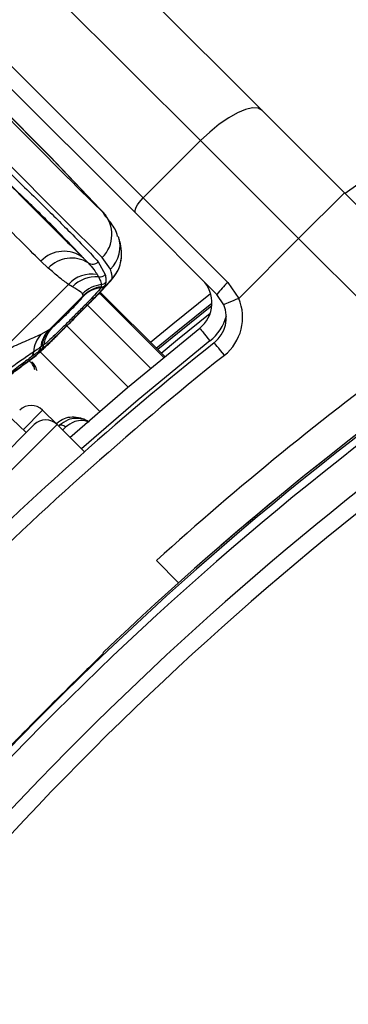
# Model space of a CAD drawing. Header units: millimetres. Extents: x 10 to 13239, y 20 to 10604.
# Tile 73 of 130: x 3899 to 3920, y 7176 to 7237. Entities that reach past the tile are written whole.
import ezdxf

# ---------------------------------------------------------------- set-up
doc = ezdxf.new("R2010")
doc.units = ezdxf.units.MM

msp = doc.modelspace()

# ---------------------------------------------------------------- linework, layer by layer
at = {"color": 7, "linetype": 'Continuous', "lineweight": 25}
for p, q in [((3884.324, 7261.513), (3914.311, 7231.526)), ((3910.515, 7229.665), (3880.528, 7259.652)), ((3876.992, 7256.117), (3906.98, 7226.13)), ((3906.514, 7225.181), (3876.527, 7255.168)), ((3895.377, 7234.55), (3901.21, 7228.717)), ((3901.404, 7228.512), (3895.571, 7234.345)), ((3901.409, 7228.507), (3895.576, 7234.339)), ((3914.311, 7231.526), (3919.39, 7226.447)), ((3906.98, 7226.13), (3910.515, 7229.665)), ((3916.561, 7223.619), (3910.515, 7229.665)), ((3901.409, 7228.507), (3901.404, 7228.512)), ((3904.511, 7225.227), (3901.409, 7228.507)), ((3904.688, 7225.045), (3901.586, 7228.325)), ((3906.98, 7226.13), (3912.196, 7220.913)), ((3919.39, 7226.447), (3916.561, 7223.619)), ((3919.39, 7226.447), (3926.619, 7219.218)), ((3911.522, 7220.172), (3906.514, 7225.181)), ((3912.871, 7219.928), (3916.561, 7223.619)), ((3923.567, 7216.613), (3916.561, 7223.619)), ((3904.953, 7221.728), (3904.452, 7222.459)), ((3901.123, 7221.802), (3900.669, 7222.227)), ((3904.204, 7222.19), (3904.636, 7221.397)), ((3904.141, 7221.399), (3904.22, 7221.257)), ((3898.167, 7216.6), (3902.364, 7220.797)), ((3902.61, 7220.643), (3902.364, 7220.797)), ((3904.372, 7220.62), (3904.361, 7220.594)), ((3904.377, 7220.644), (3904.372, 7220.62)), ((3904.648, 7220.759), (3904.636, 7220.73)), ((3904.673, 7220.924), (3904.648, 7220.759)), ((3912.196, 7220.913), (3912.871, 7219.928)), ((3903.273, 7220.088), (3901.237, 7218.052)), ((3903.273, 7220.088), (3903.239, 7220.216)), ((3903.262, 7220.048), (3903.269, 7220.065)), ((3903.269, 7220.065), (3903.273, 7220.088)), ((3908.301, 7216.334), (3904.323, 7220.312)), ((3911.95, 7219.538), (3911.522, 7220.172)), ((3901.237, 7218.052), (3901.375, 7218.147)), ((3900.68, 7217.727), (3901.156, 7217.997)), ((3901.156, 7217.997), (3901.237, 7218.052)), ((3900.725, 7216.974), (3900.651, 7216.921)), ((3900.851, 7217.063), (3900.725, 7216.974)), ((3900.72, 7216.792), (3900.526, 7216.651)), ((3897.28, 7213.995), (3899.756, 7211.646)), ((3901.665, 7212.14), (3900.773, 7213.033)), ((3900.25, 7212.14), (3883.846, 7195.736)), ((3903.347, 7210.458), (3901.665, 7212.14)), ((3907.79, 7203.752), (3909.162, 7202.38)), ((3904.509, 7198.079), (3904.509, 7198.029))]:
    msp.add_line(p, q, dxfattribs=at)
at = {"color": 8, "linetype": 'Continuous', "lineweight": 25}
for p, q in [((3904.511, 7225.227), (3904.583, 7225.122)), ((3904.273, 7220.26), (3908.245, 7216.288)), ((3908.301, 7216.334), (3904.323, 7220.312)), ((3907.428, 7215.613), (3903.534, 7219.507)), ((3906.039, 7214.449), (3902.259, 7218.229)), ((3900.046, 7216.158), (3900.312, 7216.384)), ((3904.296, 7212.957), (3900.618, 7216.635)), ((3900.773, 7213.033), (3899.566, 7211.826)), ((3901.665, 7212.14), (3883.846, 7194.321)), ((3902.186, 7211.979), (3902.006, 7211.799))]:
    msp.add_line(p, q, dxfattribs=at)
at = {"color": 7, "linetype": 'Continuous', "lineweight": 25, "flags": 128}
for points in [[(3914.311, 7231.526), (3914.068, 7231.661), (3913.725, 7231.681), (3913.297, 7231.587), (3912.798, 7231.382), (3912.25, 7231.073), (3911.671, 7230.674), (3911.085, 7230.198), (3910.515, 7229.665)], [(3901.486, 7228.429), (3901.375, 7228.548), (3901.21, 7228.717)], [(3901.586, 7228.325), (3901.574, 7228.338), (3901.409, 7228.507)], [(3906.514, 7225.181), (3906.481, 7225.241), (3906.476, 7225.327), (3906.499, 7225.434), (3906.55, 7225.559), (3906.627, 7225.696), (3906.727, 7225.841), (3906.846, 7225.987), (3906.98, 7226.13)], [(3912.871, 7219.928), (3912.691, 7219.852), (3912.518, 7219.779), (3912.359, 7219.712), (3912.22, 7219.653), (3912.105, 7219.604), (3912.02, 7219.568), (3911.968, 7219.546), (3911.95, 7219.538)], [(3907.781, 7216.854), (3909.121, 7217.949), (3911.216, 7219.627)], [(3902.457, 7211.348), (3906.01, 7214.424), (3910.465, 7218.088)], [(3910.465, 7218.088), (3910.477, 7218.073), (3910.513, 7218.029), (3910.57, 7217.957), (3910.648, 7217.86), (3910.743, 7217.741), (3910.851, 7217.606), (3910.968, 7217.46), (3911.09, 7217.307)], [(3911.982, 7216.415), (3911.86, 7216.567), (3911.743, 7216.714), (3911.635, 7216.849), (3911.54, 7216.967), (3911.462, 7217.065), (3911.405, 7217.137), (3911.369, 7217.181), (3911.357, 7217.196)]]:
    msp.add_lwpolyline(points, dxfattribs=at)
at = {"color": 8, "linetype": 'Continuous', "lineweight": 25, "flags": 128}
for points in [[(3924.962, 7230.222), (3921.642, 7227.968), (3919.426, 7226.411)], [(3911.138, 7220.202), (3908.806, 7218.337), (3907.426, 7217.209)], [(3911.207, 7219.462), (3909.084, 7217.76), (3907.869, 7216.766)], [(3908.077, 7216.558), (3909.088, 7217.386), (3911.112, 7219.013)], [(3911.09, 7217.307), (3906.656, 7213.66), (3903.165, 7210.64)]]:
    msp.add_lwpolyline(points, dxfattribs=at)
at = {"color": 7, "linetype": 'Continuous', "lineweight": 25}
for centre, radius, start, end in [((3947.344, 7148.642), 160, 239.70306, 30.30668), ((3947.344, 7148.642), 158.5, 239.39222, 30.6179), ((3903.059, 7223.874), 1.985, 314.55797, 42.97349), ((3902.087, 7220.883), 1.954, 51.96656, 136.55738), ((3902.547, 7220.462), 1.955, 58.23417, 136.72967), ((3903.651, 7222.585), 1.99, 314.80394, 356.35513), ((3903.85, 7222.542), 0.499, 236.75134, 315.25099), ((3903.81, 7219.453), 1.974, 80.35546, 137.09013), ((3904.054, 7219.274), 1.99, 85.18892, 136.51699), ((3904.284, 7221.757), 0.504, 262.80245, 314.40799), ((3904.66, 7218.79), 2.013, 97.85277, 134.89511), ((3904.648, 7218.637), 1.977, 98.33394, 134.47416), ((3904.675, 7218.645), 1.999, 98.72721, 134.73051), ((3904.68, 7218.667), 2, 98.70643, 134.71695), ((3904.29, 7221.082), 0.493, 278.27147, 314.49573), ((3904.297, 7221.114), 0.499, 278.69886, 314.73081), ((3904.321, 7221.28), 0.501, 277.29652, 314.63464), ((3909.216, 7219.65), 2, 308.64351, 45), ((3915.814, 7216.942), 5.372, 132.33889, 143.03254), ((4042.591, 7053.395), 200, 123.6328, 133.66249), ((4042.591, 7053.395), 200, 123.6328, 130.85259), ((3910.108, 7218.758), 3, 308.64351, 22.95834), ((4042.591, 7053.395), 199.889, 123.6328, 146.3672), ((4042.591, 7053.395), 199.431, 123.6328, 146.3672), ((3910.108, 7218.758), 2, 308.64351, 22.95834), ((3902.752, 7216.812), 1.918, 135.89785, 172.48585), ((4042.591, 7053.395), 197.208, 123.6328, 146.3672), ((3902.099, 7216.472), 1.894, 138.50058, 175.68442), ((3902.527, 7216.697), 1.889, 136.52792, 173.20504), ((3902.6, 7216.745), 1.888, 136.20951, 173.05182), ((4041.248, 7054.738), 208, 128.64351, 141.35649), ((3900.19, 7216.972), 0.464, 316.2964, 353.6378), ((3900.377, 7217.124), 0.477, 315.82617, 352.60976), ((4042.591, 7053.395), 196.166, 123.6328, 146.3672), ((4041.248, 7054.738), 207, 128.64351, 141.35649), ((3899.772, 7216.629), 0.438, 317.48685, 357.9955), ((4043.144, 7053.808), 202, 126.29644, 132.07236), ((3900.065, 7212.325), 1, 45, 135), ((3900.958, 7211.433), 1, 45, 135), ((4042.591, 7053.395), 199.93, 134.24538, 135.75462)]:
    msp.add_arc(centre, radius, start, end, dxfattribs=at)
at = {"color": 8, "linetype": 'Continuous', "lineweight": 25}
for centre, radius, start, end in [((3903.567, 7223.142), 1.98, 314.43158, 18.10658), ((3909.216, 7219.65), 3, 308.64351, 344.4516)]:
    msp.add_arc(centre, radius, start, end, dxfattribs=at)
at = {"color": 7, "linetype": 'Continuous', "lineweight": 25}
for centre, major_axis, ratio, start_param, end_param in [((3851.161, 7281.464), (-54.416, 57.166), 0.008843, 2.641805, 2.952466), ((3849.712, 7280.085), (-55.83, 58.58), 0.008624, 2.641795, 2.952455), ((3850.454, 7280.827), (-54.5, 59.91), 0.055413, 3.196538, 3.263408)]:
    msp.add_ellipse(centre, major_axis=major_axis, ratio=ratio, start_param=start_param, end_param=end_param, dxfattribs=at)
for points, knots in [([(3898.185, 7228.209), (3898.985, 7227.437), (3900.584, 7225.893), (3902.243, 7224.243), (3903.455, 7223.004), (3903.954, 7222.462), (3904.204, 7222.19)], [0, 0, 0, 0, 0.287941, 0.575886, 0.787476, 1, 1, 1, 1]), ([(3900.669, 7222.227), (3900.232, 7222.656), (3899.215, 7223.656), (3897.628, 7225.239), (3896.358, 7226.521), (3895.665, 7227.228), (3895.542, 7227.354)], [0, 0, 0, 0, 0.253185, 0.590242, 0.927295, 1, 1, 1, 1]), ([(3903.291, 7222.422), (3902.802, 7222.938), (3901.912, 7223.875), (3900.08, 7225.693), (3898.741, 7226.99), (3898.167, 7227.546)], [0, 0, 0, 0, 0.4111952, 0.7478089, 1, 1, 1, 1]), ([(3898.167, 7227.546), (3898.29, 7227.42), (3898.983, 7226.714), (3900.253, 7225.432), (3901.838, 7223.85), (3902.855, 7222.851), (3903.291, 7222.422)], [0, 0, 0, 0, 0.0727041, 0.4097567, 0.7468143, 1, 1, 1, 1]), ([(3905.396, 7223.749), (3905.395, 7223.755), (3905.339, 7224.073), (3905.039, 7224.553), (3904.71, 7224.928), (3904.56, 7225.099)], [0, 0, 0, 0, 0.010739, 0.547697, 1, 1, 1, 1]), ([(3905.637, 7222.459), (3905.64, 7222.587), (3905.646, 7222.966), (3905.565, 7223.361), (3905.485, 7223.635), (3905.458, 7223.729)], [0, 0, 0, 0, 0.252938, 0.745072, 1, 1, 1, 1]), ([(3902.758, 7218.727), (3902.878, 7218.847), (3903.24, 7219.208), (3903.82, 7219.793), (3904.428, 7220.415), (3904.872, 7220.893), (3905.137, 7221.204), (3905.372, 7221.547), (3905.578, 7221.979), (3905.614, 7222.318), (3905.632, 7222.482)], [0, 0, 0, 0, 0.08229, 0.248377, 0.418693, 0.599016, 0.746173, 0.830978, 0.918427, 1, 1, 1, 1]), ([(3903.291, 7222.422), (3903.344, 7222.366), (3903.442, 7222.264), (3903.535, 7222.168), (3903.576, 7222.124)], [0, 0, 0, 0, 0.550073, 1, 1, 1, 1]), ([(3902.364, 7220.797), (3902.173, 7220.936), (3901.739, 7221.25), (3901.344, 7221.604), (3901.123, 7221.802)], [0, 0, 0, 0, 0.441385, 1, 1, 1, 1]), ([(3903.576, 7222.124), (3903.7, 7221.987), (3903.921, 7221.742), (3904.074, 7221.503), (3904.141, 7221.399)], [0, 0, 0, 0, 0.562486, 1, 1, 1, 1]), ([(3902.759, 7218.727), (3902.791, 7218.759), (3903.079, 7219.047), (3903.626, 7219.597), (3904.294, 7220.278), (3904.797, 7220.812), (3905.026, 7221.09), (3905.047, 7221.154), (3905.054, 7221.173)], [0, 0, 0, 0, 0.026117, 0.233036, 0.442438, 0.662101, 0.894825, 1, 1, 1, 1]), ([(3904.22, 7221.257), (3904.276, 7221.141), (3904.359, 7220.967), (3904.378, 7220.83), (3904.385, 7220.784)], [0, 0, 0, 0, 0.665991, 1, 1, 1, 1]), ([(3904.636, 7221.397), (3904.651, 7221.31), (3904.679, 7221.138), (3904.675, 7220.995), (3904.673, 7220.924)], [0, 0, 0, 0, 0.499863, 1, 1, 1, 1]), ([(3904.636, 7220.73), (3904.587, 7220.66), (3904.489, 7220.522), (3904.06, 7220.059), (3903.472, 7219.454), (3902.798, 7218.775), (3902.141, 7218.121), (3901.552, 7217.543), (3901.066, 7217.081), (3900.82, 7216.866), (3900.733, 7216.802), (3900.72, 7216.792)], [0, 0, 0, 0, 0.128774, 0.257501, 0.386955, 0.507461, 0.621372, 0.734929, 0.852018, 0.977198, 1, 1, 1, 1]), ([(3904.361, 7220.594), (3904.312, 7220.524), (3904.213, 7220.385), (3903.78, 7219.92), (3903.216, 7219.341), (3902.61, 7218.732), (3902.033, 7218.158), (3901.524, 7217.663), (3901.094, 7217.257), (3900.934, 7217.13), (3900.851, 7217.063)], [0, 0, 0, 0, 0.1400544, 0.280393, 0.4098018, 0.5285053, 0.6403037, 0.7529205, 0.8708327, 1, 1, 1, 1]), ([(3903.239, 7220.216), (3903.201, 7220.254), (3903.087, 7220.369), (3902.801, 7220.533), (3902.61, 7220.643)], [0, 0, 0, 0, 0.3319562, 1, 1, 1, 1]), ([(3904.385, 7220.784), (3904.386, 7220.749), (3904.388, 7220.701), (3904.379, 7220.656), (3904.377, 7220.644)], [0, 0, 0, 0, 0.722957, 1, 1, 1, 1]), ([(3901.375, 7218.147), (3901.394, 7218.161), (3901.452, 7218.203), (3901.605, 7218.335), (3901.837, 7218.551), (3902.099, 7218.803), (3902.394, 7219.096), (3902.695, 7219.402), (3902.974, 7219.696), (3903.187, 7219.934), (3903.237, 7220.01), (3903.262, 7220.048)], [0, 0, 0, 0, 0.061849, 0.184902, 0.290126, 0.388404, 0.489338, 0.604421, 0.718223, 0.859772, 1, 1, 1, 1]), ([(3900.04, 7216.157), (3900.095, 7216.196), (3900.283, 7216.33), (3900.559, 7216.577), (3901.034, 7217.019), (3901.664, 7217.636), (3902.262, 7218.23), (3902.636, 7218.604), (3902.758, 7218.727)], [0, 0, 0, 0, 0.070951, 0.240753, 0.464493, 0.674074, 0.893271, 1, 1, 1, 1]), ([(3898.167, 7216.6), (3898.556, 7216.779), (3899.345, 7217.141), (3900.148, 7217.472), (3900.536, 7217.658), (3900.68, 7217.727)], [0, 0, 0, 0, 0.3790121, 0.7687935, 1, 1, 1, 1]), ([(3900.651, 7216.921), (3900.558, 7216.855), (3900.424, 7216.761), (3900.26, 7216.648), (3900.21, 7216.614)], [0, 0, 0, 0, 0.6966436, 1, 1, 1, 1]), ([(3900.095, 7216.333), (3899.901, 7216.187), (3899.262, 7215.707), (3897.71, 7214.478), (3895.364, 7212.471), (3893.71, 7210.866), (3892.885, 7210.065)], [0, 0, 0, 0, 0.129083, 0.424337, 0.712561, 1, 1, 1, 1]), ([(3892.918, 7210.032), (3893.716, 7210.806), (3895.316, 7212.36), (3897.561, 7214.282), (3899.396, 7215.73), (3900.004, 7216.165), (3900.312, 7216.384)], [0, 0, 0, 0, 0.246037, 0.493344, 0.743688, 1, 1, 1, 1]), ([(3900.21, 7216.614), (3900.078, 7216.525), (3899.528, 7216.151), (3898.689, 7215.563), (3898.05, 7215.116)], [0, 0, 0, 0, 0.23875, 1, 1, 1, 1]), ([(3900.526, 7216.651), (3900.432, 7216.583), (3900.302, 7216.487), (3900.141, 7216.368), (3900.095, 7216.333)], [0, 0, 0, 0, 0.714077, 1, 1, 1, 1]), ([(3893.205, 7210.282), (3893.34, 7210.417), (3893.879, 7210.958), (3894.841, 7211.86), (3896.034, 7212.937), (3897.154, 7213.899), (3898.155, 7214.72), (3899, 7215.385), (3899.668, 7215.889), (3899.92, 7216.069), (3900.046, 7216.159)], [0, 0, 0, 0, 0.045079, 0.179408, 0.314349, 0.449384, 0.585847, 0.723016, 0.861803, 1, 1, 1, 1]), ([(3900.429, 7215.464), (3900.391, 7215.578), (3900.325, 7215.773), (3900.178, 7215.938), (3900.116, 7216.006)], [0, 0, 0, 0, 0.5829546, 1, 1, 1, 1]), ([(3903.642, 7212.302), (3903.628, 7212.312), (3903.508, 7212.4), (3903.204, 7212.498), (3902.779, 7212.544), (3902.26, 7212.438), (3901.971, 7212.213), (3901.796, 7212.077)], [0, 0, 0, 0, 0.019593, 0.1741092, 0.4023424, 0.6370356, 1, 1, 1, 1]), ([(3902.186, 7211.979), (3902.151, 7212.009), (3902.081, 7212.068), (3901.959, 7212.109), (3901.86, 7212.108), (3901.813, 7212.085), (3901.796, 7212.077)], [0, 0, 0, 0, 0.279643, 0.559277, 0.838897, 1, 1, 1, 1]), ([(3904.509, 7198.029), (3904.493, 7198.008), (3904.461, 7197.967), (3904.211, 7197.714), (3903.845, 7197.352), (3903.449, 7196.963), (3903.191, 7196.712), (3903.093, 7196.617)], [0, 0, 0, 0, 0.217033, 0.434111, 0.65113, 0.868188, 1, 1, 1, 1]), ([(3899.369, 7192.893), (3899.212, 7192.732), (3898.898, 7192.41), (3898.478, 7191.983), (3898.159, 7191.662), (3897.99, 7191.499), (3897.966, 7191.483), (3897.957, 7191.477)], [0, 0, 0, 0, 0.2170981, 0.4342083, 0.6512776, 0.8683287, 1, 1, 1, 1])]:
    msp.add_open_spline(points, degree=3, knots=knots, dxfattribs=at)
at = {"color": 8, "linetype": 'Continuous', "lineweight": 25}
for points, knots in [([(3900.312, 7216.384), (3900.421, 7216.471), (3900.637, 7216.643), (3901.264, 7217.243), (3902.001, 7217.969), (3902.522, 7218.491), (3902.759, 7218.727)], [0, 0, 0, 0, 0.267875, 0.534018, 0.789108, 1, 1, 1, 1]), ([(3900.283, 7215.523), (3900.278, 7215.556), (3900.262, 7215.66), (3900.172, 7215.827), (3900.054, 7215.981), (3899.972, 7216.04), (3899.944, 7216.059)], [0, 0, 0, 0, 0.174372, 0.554003, 0.851548, 1, 1, 1, 1]), ([(3901.642, 7212.225), (3901.791, 7212.339), (3902.063, 7212.547), (3902.578, 7212.64), (3903.056, 7212.588), (3903.429, 7212.454), (3903.595, 7212.328), (3903.636, 7212.297)], [0, 0, 0, 0, 0.289655, 0.529388, 0.770873, 0.944075, 1, 1, 1, 1]), ([(3903.626, 7212.288), (3903.593, 7212.304), (3903.455, 7212.37), (3903.145, 7212.402), (3902.658, 7212.343), (3902.362, 7212.115), (3902.186, 7211.979)], [0, 0, 0, 0, 0.056155, 0.237467, 0.545944, 1, 1, 1, 1])]:
    msp.add_open_spline(points, degree=3, knots=knots, dxfattribs=at)

doc.saveas('drawing.dxf')
